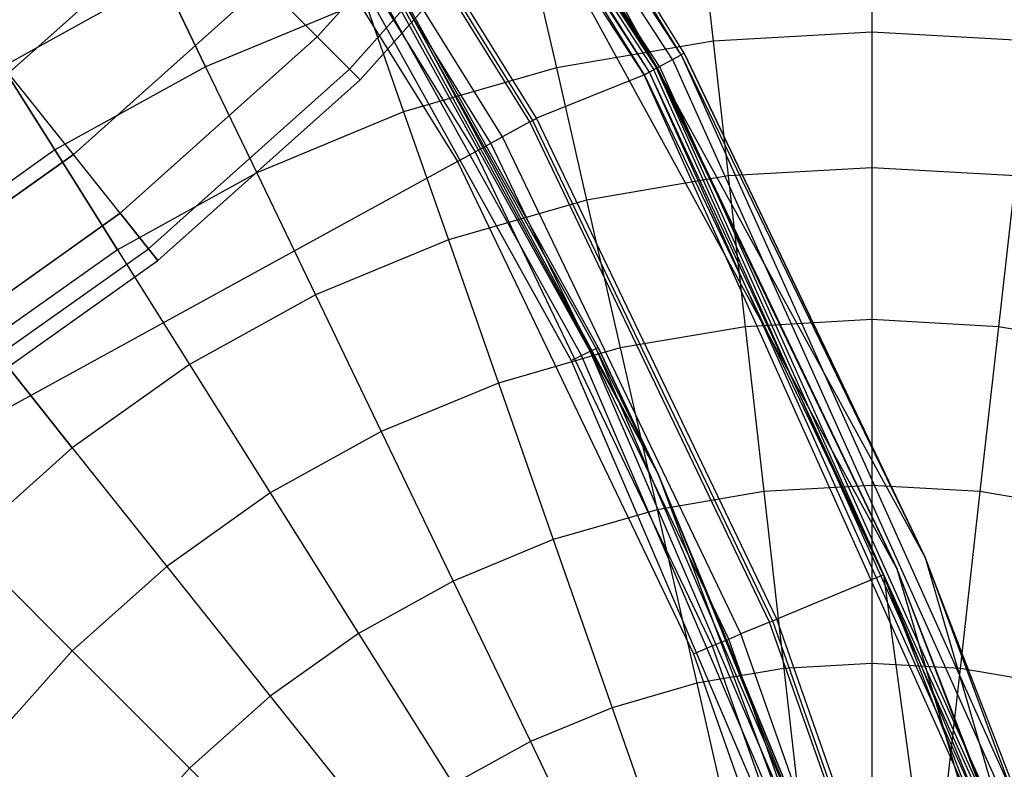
# Model space of a CAD drawing. Extents: x 0.2 to 44.2, y -21.9 to 24.
# Tile 208 of 239: x 35.4 to 38.6, y 6 to 8.5. Entities that reach past the tile are written whole.
import ezdxf

# ---------------------------------------------------------------- set-up
doc = ezdxf.new("R2010")
doc.units = 0
doc.header["$LTSCALE"] = 2.54
doc.layers.get('0').update_dxf_attribs({"color": 13, "linetype": 'CONTINUOUS'})

# ---------------------------------------------------------------- blocks, each defined once
blk = doc.blocks.new('KARO-10934_STL')
at = {"color": 0}
for p, q in [((37.5142, 8.3501, 126.2584), (36.0599, 10.5922, 126.2584)), ((37.5142, 8.3501, 126.2584), (36.0599, 10.5922, 126.2584)), ((37.5427, 8.3656, 126.2098), (36.0857, 10.6119, 126.2098)), ((37.5427, 8.3656, 126.2098), (36.0857, 10.6119, 126.2098)), ((36.0123, 10.5558, 126.1714), (37.4616, 8.3215, 126.1714)), ((36.0123, 10.5558, 126.1714), (37.4616, 8.3215, 126.1714)), ((37.4715, 8.3269, 126.291), (36.0213, 10.5627, 126.291)), ((37.4715, 8.3269, 126.291), (36.0213, 10.5627, 126.291)), ((37.4212, 8.2995, 126.3025), (35.9757, 10.5279, 126.3025)), ((37.4212, 8.2995, 126.3025), (35.9757, 10.5279, 126.3025)), ((37.4384, 8.3088, 126.1984), (35.9913, 10.5398, 126.1984)), ((37.4384, 8.3088, 126.1984), (35.9913, 10.5398, 126.1984)), ((36.0039, 10.5494, 126.1875), (37.4523, 8.3164, 126.1875)), ((36.0039, 10.5494, 126.1875), (37.4523, 8.3164, 126.1875)), ((36.5311, 10.0214, 124.285), (38.35, 6.7033, 124.285)), ((37.5427, 8.3656, 126.2098), (36.5311, 10.0214, 126.1525)), ((37.5427, 8.3656, 126.2098), (36.5311, 10.0214, 126.1525)), ((37.5527, 8.3711, 126.1525), (36.5311, 10.0214, 126.1525)), ((36.5311, 10.0214, 126.1525), (38.35, 6.7033, 124.285)), ((36.5311, 10.0214, 124.285), (38.35, 6.7033, 124.285)), ((36.5311, 10.0214, 126.1525), (38.35, 6.7033, 124.285)), ((37.5527, 8.3711, 126.1525), (36.5311, 10.0214, 126.1525)), ((37.4384, 8.3088, 126.1984), (36.4089, 9.9361, 126.2025)), ((37.4384, 8.3088, 126.1984), (36.4089, 9.9361, 126.2025)), ((37.4218, 8.2998, 126.2025), (36.4089, 9.9361, 126.2025)), ((37.4218, 8.2998, 126.2025), (36.4089, 9.9361, 126.2025)), ((38.2576, 6.665, 124.285), (36.4491, 9.9642, 124.285)), ((37.4649, 8.3233, 126.1525), (36.4491, 9.9642, 124.285)), ((38.2576, 6.665, 124.285), (36.4491, 9.9642, 124.285)), ((37.4649, 8.3233, 126.1525), (36.4491, 9.9642, 126.1525)), ((37.4649, 8.3233, 126.1525), (36.4491, 9.9642, 124.285)), ((36.4491, 9.9642, 126.1525), (37.4616, 8.3215, 126.1714)), ((36.4491, 9.9642, 126.1525), (37.4616, 8.3215, 126.1714)), ((37.4649, 8.3233, 126.1525), (36.4491, 9.9642, 126.1525)), ((36.0831, 9.7085, 126.1818), (37.0513, 8.149, 126.1818)), ((36.0831, 9.7085, 126.1818), (37.0513, 8.149, 126.1818)), ((37.065, 8.1565, 126.1937), (36.0959, 9.7175, 126.1937)), ((37.065, 8.1565, 126.1937), (36.0959, 9.7175, 126.1937)), ((37.0422, 8.144, 126.1649), (36.0746, 9.7026, 126.1649)), ((37.0422, 8.144, 126.1649), (36.0746, 9.7026, 126.1649)), ((36.9524, 8.0948, 125.9865), (35.9906, 9.6439, 125.9865)), ((36.9524, 8.0948, 125.9865), (35.9906, 9.6439, 125.9865)), ((36.914, 8.0737, 125.9335), (35.9548, 9.6188, 125.9335)), ((36.914, 8.0737, 125.9335), (35.9548, 9.6188, 125.9335)), ((35.9063, 9.585, 125.8986), (36.8622, 8.0453, 125.8986)), ((35.9063, 9.585, 125.8986), (36.8622, 8.0453, 125.8986)), ((35.851, 9.5464, 125.8858), (36.8031, 8.0129, 125.8858)), ((35.851, 9.5464, 125.8858), (36.8031, 8.0129, 125.8858)), ((36.3186, 9.0828, 125.9495), (37.4673, 6.979, 125.9495)), ((36.3186, 9.0828, 125.9495), (37.4673, 6.979, 125.9495)), ((37.2423, 7.3857, 124.3288), (36.4179, 8.8711, 124.3288)), ((37.2423, 7.3857, 124.3288), (36.4179, 8.8711, 124.3288)), ((37.2618, 7.3953, 124.3613), (36.4363, 8.8826, 124.3613)), ((37.2618, 7.3953, 124.3613), (36.4363, 8.8826, 124.3613)), ((37.2686, 7.3986, 124.3996), (36.4427, 8.8866, 124.3996)), ((36.4427, 8.8866, 124.3996), (37.4673, 6.979, 125.9495)), ((36.4427, 8.8866, 124.3996), (37.4673, 6.979, 125.9495)), ((37.2686, 7.3986, 124.3996), (36.4427, 8.8866, 124.3996)), ((36.3579, 8.8337, 124.2995), (37.1788, 7.3546, 124.2995)), ((36.3579, 8.8337, 124.2995), (37.1788, 7.3546, 124.2995)), ((37.2132, 7.3714, 124.3072), (36.3903, 8.8539, 124.3072)), ((37.2132, 7.3714, 124.3072), (36.3903, 8.8539, 124.3072)), ((37.4715, 8.3269, 126.291), (37.5142, 8.3501, 126.2584)), ((37.4715, 8.3269, 126.291), (37.5142, 8.3501, 126.2584)), ((37.5142, 8.3501, 126.2584), (37.5427, 8.3656, 126.2098)), ((37.5142, 8.3501, 126.2584), (37.5427, 8.3656, 126.2098)), ((37.5142, 8.3501, 126.2584), (38.6092, 5.9124, 126.2584)), ((37.5142, 8.3501, 126.2584), (38.6092, 5.9124, 126.2584)), ((37.5527, 8.3711, 126.1525), (37.5427, 8.3656, 126.2098)), ((37.5527, 8.3711, 126.1525), (37.5427, 8.3656, 126.2098)), ((37.5427, 8.3656, 126.2098), (38.35, 6.7033, 126.1525)), ((37.5427, 8.3656, 126.2098), (38.35, 6.7033, 126.1525)), ((37.5427, 8.3656, 126.2098), (38.6397, 5.9233, 126.2098)), ((37.5427, 8.3656, 126.2098), (38.6397, 5.9233, 126.2098)), ((38.35, 6.7033, 126.1525), (37.5527, 8.3711, 126.1525)), ((37.5527, 8.3711, 126.1525), (38.35, 6.7033, 124.285)), ((38.35, 6.7033, 126.1525), (37.5527, 8.3711, 126.1525)), ((37.5527, 8.3711, 126.1525), (38.35, 6.7033, 124.285)), ((37.4212, 8.2995, 126.3025), (37.4715, 8.3269, 126.291)), ((37.4212, 8.2995, 126.3025), (37.4715, 8.3269, 126.291)), ((37.4384, 8.3088, 126.1984), (37.4218, 8.2998, 126.2025)), ((37.4384, 8.3088, 126.1984), (37.4218, 8.2998, 126.2025)), ((37.4523, 8.3164, 126.1875), (37.4384, 8.3088, 126.1984)), ((37.4523, 8.3164, 126.1875), (37.4384, 8.3088, 126.1984)), ((38.5279, 5.8831, 126.1984), (37.4384, 8.3088, 126.1984)), ((38.5279, 5.8831, 126.1984), (37.4384, 8.3088, 126.1984)), ((38.2124, 6.6462, 126.2025), (37.4384, 8.3088, 126.1984)), ((38.2124, 6.6462, 126.2025), (37.4384, 8.3088, 126.1984)), ((37.4616, 8.3215, 126.1714), (37.4523, 8.3164, 126.1875)), ((37.4616, 8.3215, 126.1714), (37.4523, 8.3164, 126.1875)), ((38.5429, 5.8885, 126.1875), (37.4523, 8.3164, 126.1875)), ((38.5429, 5.8885, 126.1875), (37.4523, 8.3164, 126.1875)), ((37.4616, 8.3215, 126.1714), (37.4649, 8.3233, 126.1525)), ((37.4616, 8.3215, 126.1714), (37.4649, 8.3233, 126.1525)), ((38.2576, 6.665, 126.1525), (37.4616, 8.3215, 126.1714)), ((38.5528, 5.8921, 126.1714), (37.4616, 8.3215, 126.1714)), ((38.2576, 6.665, 126.1525), (37.4616, 8.3215, 126.1714)), ((38.5528, 5.8921, 126.1714), (37.4616, 8.3215, 126.1714)), ((38.2576, 6.665, 126.1525), (37.4649, 8.3233, 126.1525)), ((37.4649, 8.3233, 126.1525), (38.2576, 6.665, 124.285)), ((37.4649, 8.3233, 126.1525), (38.2576, 6.665, 124.285)), ((38.2576, 6.665, 126.1525), (37.4649, 8.3233, 126.1525)), ((37.4715, 8.3269, 126.291), (38.5635, 5.8959, 126.291)), ((37.4715, 8.3269, 126.291), (38.5635, 5.8959, 126.291)), ((37.4218, 8.2998, 126.2025), (37.065, 8.1565, 126.1937)), ((37.4218, 8.2998, 126.2025), (37.065, 8.1565, 126.1937)), ((38.5095, 5.8765, 126.3025), (37.4212, 8.2995, 126.3025)), ((38.5095, 5.8765, 126.3025), (37.4212, 8.2995, 126.3025)), ((38.2124, 6.6462, 126.2025), (37.4218, 8.2998, 126.2025)), ((38.2124, 6.6462, 126.2025), (37.4218, 8.2998, 126.2025)), ((37.0422, 8.144, 126.1649), (36.9524, 8.0948, 125.9865)), ((37.0422, 8.144, 126.1649), (36.9524, 8.0948, 125.9865)), ((37.0422, 8.144, 126.1649), (37.0513, 8.149, 126.1818)), ((37.0422, 8.144, 126.1649), (37.0513, 8.149, 126.1818)), ((37.8357, 6.49, 126.1649), (37.0422, 8.144, 126.1649)), ((37.8357, 6.49, 126.1649), (37.0422, 8.144, 126.1649)), ((37.0513, 8.149, 126.1818), (37.065, 8.1565, 126.1937)), ((37.0513, 8.149, 126.1818), (37.065, 8.1565, 126.1937)), ((37.0513, 8.149, 126.1818), (37.8452, 6.4939, 126.1818)), ((37.0513, 8.149, 126.1818), (37.8452, 6.4939, 126.1818)), ((37.8597, 6.4999, 126.1937), (37.065, 8.1565, 126.1937)), ((37.8597, 6.4999, 126.1937), (37.065, 8.1565, 126.1937)), ((36.914, 8.0737, 125.9335), (36.9524, 8.0948, 125.9865)), ((36.914, 8.0737, 125.9335), (36.9524, 8.0948, 125.9865)), ((37.741, 6.4507, 125.9865), (36.9524, 8.0948, 125.9865)), ((37.741, 6.4507, 125.9865), (36.9524, 8.0948, 125.9865)), ((36.8622, 8.0453, 125.8986), (36.914, 8.0737, 125.9335)), ((36.8622, 8.0453, 125.8986), (36.914, 8.0737, 125.9335)), ((37.7006, 6.434, 125.9335), (36.914, 8.0737, 125.9335)), ((37.7006, 6.434, 125.9335), (36.914, 8.0737, 125.9335)), ((36.8031, 8.0129, 125.8858), (22.1855, 0, 125.7675)), ((36.8031, 8.0129, 125.8858), (22.1855, 0, 125.7675)), ((36.8031, 8.0129, 125.8858), (36.8622, 8.0453, 125.8986)), ((36.8031, 8.0129, 125.8858), (36.8622, 8.0453, 125.8986)), ((36.8031, 8.0129, 125.8858), (37.5837, 6.3855, 125.8858)), ((36.8031, 8.0129, 125.8858), (37.5837, 6.3855, 125.8858)), ((36.8622, 8.0453, 125.8986), (37.646, 6.4113, 125.8986)), ((36.8622, 8.0453, 125.8986), (37.646, 6.4113, 125.8986)), ((37.2423, 7.3857, 124.3288), (37.2618, 7.3953, 124.3613)), ((37.2423, 7.3857, 124.3288), (37.2618, 7.3953, 124.3613)), ((37.2686, 7.3986, 124.3996), (37.2618, 7.3953, 124.3613)), ((37.2686, 7.3986, 124.3996), (37.2618, 7.3953, 124.3613)), ((37.4673, 6.979, 124.3996), (37.2618, 7.3953, 124.3613)), ((37.4673, 6.979, 124.3996), (37.2618, 7.3953, 124.3613)), ((37.9326, 5.8321, 124.3613), (37.2618, 7.3953, 124.3613)), ((37.9326, 5.8321, 124.3613), (37.2618, 7.3953, 124.3613)), ((37.4673, 6.979, 124.3996), (37.2686, 7.3986, 124.3996)), ((37.2686, 7.3986, 124.3996), (37.4673, 6.979, 125.9495)), ((37.2686, 7.3986, 124.3996), (37.4673, 6.979, 125.9495)), ((37.4673, 6.979, 124.3996), (37.2686, 7.3986, 124.3996)), ((37.1788, 7.3546, 124.2995), (37.2132, 7.3714, 124.3072)), ((37.1788, 7.3546, 124.2995), (37.2132, 7.3714, 124.3072)), ((37.2132, 7.3714, 124.3072), (37.2423, 7.3857, 124.3288)), ((37.2132, 7.3714, 124.3072), (37.2423, 7.3857, 124.3288)), ((37.8819, 5.8133, 124.3072), (37.2132, 7.3714, 124.3072)), ((37.8819, 5.8133, 124.3072), (37.2132, 7.3714, 124.3072)), ((37.9123, 5.8246, 124.3288), (37.2423, 7.3857, 124.3288)), ((37.9123, 5.8246, 124.3288), (37.2423, 7.3857, 124.3288)), ((37.1788, 7.3546, 124.2995), (37.846, 5.8, 124.2995)), ((37.1788, 7.3546, 124.2995), (37.846, 5.8, 124.2995)), ((37.4673, 6.979, 125.9495), (37.4673, 6.979, 124.3996)), ((37.4673, 6.979, 125.9495), (37.4673, 6.979, 124.3996)), ((37.4673, 6.979, 125.9495), (37.9397, 5.8347, 124.3996)), ((37.9397, 5.8347, 124.3996), (37.4673, 6.979, 124.3996)), ((37.4673, 6.979, 125.9495), (37.9397, 5.8347, 124.3996)), ((37.4673, 6.979, 125.9495), (38.305, 4.7331, 125.9495)), ((37.4673, 6.979, 125.9495), (38.305, 4.7331, 125.9495)), ((37.4673, 6.979, 124.3996), (37.9326, 5.8321, 124.3613)), ((37.4673, 6.979, 124.3996), (37.9326, 5.8321, 124.3613)), ((37.9397, 5.8347, 124.3996), (37.4673, 6.979, 124.3996)), ((38.35, 6.7033, 124.285), (39.4131, 3.0717, 124.285)), ((38.6504, 5.9272, 126.1525), (38.35, 6.7033, 126.1525)), ((38.35, 6.7033, 126.1525), (38.6397, 5.9233, 126.2098)), ((38.35, 6.7033, 126.1525), (38.6397, 5.9233, 126.2098)), ((38.35, 6.7033, 126.1525), (38.35, 6.7033, 124.285)), ((38.35, 6.7033, 126.1525), (38.35, 6.7033, 124.285)), ((38.6504, 5.9272, 126.1525), (38.35, 6.7033, 126.1525)), ((38.6504, 5.9272, 126.1525), (38.35, 6.7033, 124.285)), ((38.6504, 5.9272, 126.1525), (38.35, 6.7033, 124.285)), ((38.35, 6.7033, 124.285), (39.4131, 3.0717, 124.285)), ((38.2124, 6.6462, 126.2025), (37.8597, 6.4999, 126.1937)), ((38.2124, 6.6462, 126.2025), (37.8597, 6.4999, 126.1937)), ((38.5102, 5.8767, 126.2025), (38.2124, 6.6462, 126.2025)), ((38.2124, 6.6462, 126.2025), (38.5279, 5.8831, 126.1984)), ((38.2124, 6.6462, 126.2025), (38.5279, 5.8831, 126.1984)), ((38.2124, 6.6462, 126.2025), (38.4706, 4.7672, 126.1937)), ((38.5102, 5.8767, 126.2025), (38.2124, 6.6462, 126.2025)), ((38.2124, 6.6462, 126.2025), (38.4706, 4.7672, 126.1937)), ((39.3147, 3.0541, 124.285), (38.2576, 6.665, 124.285)), ((38.5563, 5.8933, 126.1525), (38.2576, 6.665, 124.285)), ((39.3147, 3.0541, 124.285), (38.2576, 6.665, 124.285)), ((38.5563, 5.8933, 126.1525), (38.2576, 6.665, 126.1525)), ((38.2576, 6.665, 126.1525), (38.2576, 6.665, 124.285)), ((38.5563, 5.8933, 126.1525), (38.2576, 6.665, 124.285)), ((38.2576, 6.665, 126.1525), (38.2576, 6.665, 124.285)), ((38.5563, 5.8933, 126.1525), (38.2576, 6.665, 126.1525)), ((38.5528, 5.8921, 126.1714), (38.2576, 6.665, 126.1525)), ((38.5528, 5.8921, 126.1714), (38.2576, 6.665, 126.1525)), ((37.8357, 6.49, 126.1649), (37.741, 6.4507, 125.9865)), ((37.8357, 6.49, 126.1649), (37.741, 6.4507, 125.9865)), ((37.8357, 6.49, 126.1649), (37.8452, 6.4939, 126.1818)), ((37.8357, 6.49, 126.1649), (37.8452, 6.4939, 126.1818)), ((38.4456, 4.7599, 126.1649), (37.8357, 6.49, 126.1649)), ((38.4456, 4.7599, 126.1649), (37.8357, 6.49, 126.1649)), ((37.8452, 6.4939, 126.1818), (37.8597, 6.4999, 126.1937)), ((37.8452, 6.4939, 126.1818), (37.8597, 6.4999, 126.1937)), ((37.8452, 6.4939, 126.1818), (38.4555, 4.7627, 126.1818)), ((37.8452, 6.4939, 126.1818), (38.4555, 4.7627, 126.1818)), ((38.4706, 4.7672, 126.1937), (37.8597, 6.4999, 126.1937)), ((38.4706, 4.7672, 126.1937), (37.8597, 6.4999, 126.1937)), ((37.7006, 6.434, 125.9335), (37.741, 6.4507, 125.9865)), ((37.7006, 6.434, 125.9335), (37.741, 6.4507, 125.9865)), ((38.3473, 4.7311, 125.9865), (37.741, 6.4507, 125.9865)), ((38.3473, 4.7311, 125.9865), (37.741, 6.4507, 125.9865)), ((37.646, 6.4113, 125.8986), (37.7006, 6.434, 125.9335)), ((37.646, 6.4113, 125.8986), (37.7006, 6.434, 125.9335)), ((38.3053, 4.7188, 125.9335), (37.7006, 6.434, 125.9335)), ((38.3053, 4.7188, 125.9335), (37.7006, 6.434, 125.9335)), ((37.5837, 6.3855, 125.8858), (37.646, 6.4113, 125.8986)), ((37.5837, 6.3855, 125.8858), (37.646, 6.4113, 125.8986)), ((37.5837, 6.3855, 125.8858), (38.1838, 4.6832, 125.8858)), ((37.5837, 6.3855, 125.8858), (38.1838, 4.6832, 125.8858)), ((37.646, 6.4113, 125.8986), (38.2486, 4.7022, 125.8986)), ((37.646, 6.4113, 125.8986), (38.2486, 4.7022, 125.8986))]:
    blk.add_line(p, q, dxfattribs=at)
blk = doc.blocks.new('GRUPUJ_1')
at = {"color": 0}
for p, q in [((36.1173, 30.3654, 31.1611), (36.7001, 31.0175, 31.1611)), ((36.1173, 30.3654, 34.7214), (36.7001, 31.0175, 34.7214)), ((36.1173, 30.3654, 34.7214), (36.7001, 31.0175, 34.7214)), ((36.1173, 30.3654, 31.1611), (36.7001, 31.0175, 31.1611)), ((36.2235, 30.2591, 32.0456), (36.8176, 30.9238, 32.0456)), ((36.2235, 30.2591, 33.837), (36.8176, 30.9238, 33.837)), ((36.2235, 30.2591, 33.837), (36.8176, 30.9238, 33.837)), ((36.2235, 30.2591, 32.0456), (36.8176, 30.9238, 32.0456)), ((36.2591, 30.2235, 32.9413), (36.8569, 30.8925, 32.9413)), ((36.2591, 30.2235, 32.9413), (36.8569, 30.8925, 32.9413)), ((35.0962, 30.2451, 36.4123), (35.6989, 30.7837, 36.4123)), ((35.0962, 30.2451, 36.4123), (35.6989, 30.7837, 36.4123)), ((35.6989, 30.7837, 29.4702), (35.0962, 30.2451, 29.4702)), ((35.6989, 30.7837, 29.4702), (35.0962, 30.2451, 29.4702)), ((37.9521, 30.7701, 16.2983), (37.9521, 30.3808, 16.847)), ((37.9521, 30.7701, 16.2983), (37.9521, 30.3808, 16.847)), ((37.9521, 30.7701, 9.9139), (37.9521, 30.3808, 9.3651)), ((37.9521, 30.7701, 9.9139), (37.9521, 30.3808, 9.3651)), ((37.3832, 30.7382, 16.2983), (37.4268, 30.3513, 16.847)), ((37.3832, 30.7382, 16.2983), (37.4268, 30.3513, 16.847)), ((37.3832, 30.7382, 9.9139), (37.4268, 30.3513, 9.3651)), ((37.3832, 30.7382, 9.9139), (37.4268, 30.3513, 9.3651)), ((36.8216, 30.6428, 16.2983), (36.9082, 30.2632, 16.847)), ((36.8216, 30.6428, 16.2983), (36.9082, 30.2632, 16.847)), ((36.8216, 30.6428, 9.9139), (36.9082, 30.2632, 9.3651)), ((36.8216, 30.6428, 9.9139), (36.9082, 30.2632, 9.3651)), ((35.6066, 30.5603, 15.7094), (35.076, 30.267, 15.7094)), ((35.6066, 30.5603, 15.7094), (35.076, 30.267, 15.7094)), ((35.6066, 30.5603, 10.5028), (35.076, 30.267, 10.5028)), ((35.6066, 30.5603, 10.5028), (35.076, 30.267, 10.5028)), ((35.6066, 30.5603, 15.7094), (35.7478, 30.267, 16.2983)), ((35.6066, 30.5603, 15.7094), (35.7478, 30.267, 16.2983)), ((35.7478, 30.267, 9.9139), (35.6066, 30.5603, 10.5028)), ((35.7478, 30.267, 9.9139), (35.6066, 30.5603, 10.5028)), ((35.3103, 29.9767, 35.5835), (35.9417, 30.541, 35.5835)), ((35.3103, 29.9767, 35.5835), (35.9417, 30.541, 35.5835)), ((35.9417, 30.541, 30.299), (35.3103, 29.9767, 30.299)), ((35.9417, 30.541, 30.299), (35.3103, 29.9767, 30.299)), ((36.1173, 30.3654, 34.7214), (35.9417, 30.541, 35.5835)), ((35.9417, 30.541, 30.299), (36.1173, 30.3654, 31.1611)), ((36.1173, 30.3654, 34.7214), (35.9417, 30.541, 35.5835)), ((35.9417, 30.541, 30.299), (36.1173, 30.3654, 31.1611)), ((36.2741, 30.4851, 16.2983), (35.7478, 30.267, 16.2983)), ((36.2741, 30.4851, 16.2983), (35.7478, 30.267, 16.2983)), ((36.2741, 30.4851, 9.9139), (35.7478, 30.267, 9.9139)), ((36.2741, 30.4851, 9.9139), (35.7478, 30.267, 9.9139)), ((36.2741, 30.4851, 16.2983), (36.4027, 30.1175, 16.847)), ((36.2741, 30.4851, 16.2983), (36.4027, 30.1175, 16.847)), ((36.2741, 30.4851, 9.9139), (36.4027, 30.1175, 9.3651)), ((36.2741, 30.4851, 9.9139), (36.4027, 30.1175, 9.3651)), ((35.4651, 29.7826, 34.7214), (36.1173, 30.3654, 34.7214)), ((35.4651, 29.7826, 34.7214), (36.1173, 30.3654, 34.7214)), ((35.4651, 29.7826, 31.1611), (36.1173, 30.3654, 31.1611)), ((35.4651, 29.7826, 31.1611), (36.1173, 30.3654, 31.1611)), ((36.2235, 30.2591, 33.837), (36.1173, 30.3654, 34.7214)), ((36.1173, 30.3654, 31.1611), (36.2235, 30.2591, 32.0456)), ((36.2235, 30.2591, 33.837), (36.1173, 30.3654, 34.7214)), ((36.1173, 30.3654, 31.1611), (36.2235, 30.2591, 32.0456)), ((37.9521, 30.3808, 16.847), (37.4268, 30.3513, 16.847)), ((37.9521, 30.3808, 16.847), (37.4268, 30.3513, 16.847)), ((37.9521, 30.3808, 9.3651), (37.4268, 30.3513, 9.3651)), ((37.9521, 30.3808, 9.3651), (37.4268, 30.3513, 9.3651)), ((38.4773, 30.3513, 16.847), (37.9521, 30.3808, 16.847)), ((37.9521, 30.3808, 16.847), (37.9521, 29.9324, 17.3487)), ((38.4773, 30.3513, 16.847), (37.9521, 30.3808, 16.847)), ((37.9521, 30.3808, 16.847), (37.9521, 29.9324, 17.3487)), ((38.4773, 30.3513, 9.3651), (37.9521, 30.3808, 9.3651)), ((38.4773, 30.3513, 9.3651), (37.9521, 30.3808, 9.3651)), ((37.9521, 30.3808, 9.3651), (37.9521, 29.9324, 8.8634)), ((37.9521, 30.3808, 9.3651), (37.9521, 29.9324, 8.8634)), ((37.4268, 30.3513, 16.847), (36.9082, 30.2632, 16.847)), ((37.4268, 30.3513, 16.847), (36.9082, 30.2632, 16.847)), ((37.4268, 30.3513, 9.3651), (36.9082, 30.2632, 9.3651)), ((37.4268, 30.3513, 9.3651), (36.9082, 30.2632, 9.3651)), ((37.4268, 30.3513, 16.847), (37.477, 29.9058, 17.3487)), ((37.4268, 30.3513, 16.847), (37.477, 29.9058, 17.3487)), ((37.4268, 30.3513, 9.3651), (37.477, 29.9058, 8.8634)), ((37.4268, 30.3513, 9.3651), (37.477, 29.9058, 8.8634)), ((35.076, 30.267, 15.7094), (35.2491, 29.9915, 16.2983)), ((35.076, 30.267, 15.7094), (35.2491, 29.9915, 16.2983)), ((35.2491, 29.9915, 9.9139), (35.076, 30.267, 10.5028)), ((35.2491, 29.9915, 9.9139), (35.076, 30.267, 10.5028)), ((35.7478, 30.267, 16.2983), (35.2491, 29.9915, 16.2983)), ((35.7478, 30.267, 16.2983), (35.2491, 29.9915, 16.2983)), ((35.7478, 30.267, 9.9139), (35.2491, 29.9915, 9.9139)), ((35.7478, 30.267, 9.9139), (35.2491, 29.9915, 9.9139)), ((35.7478, 30.267, 16.2983), (35.9167, 29.9162, 16.847)), ((35.7478, 30.267, 16.2983), (35.9167, 29.9162, 16.847)), ((35.7478, 30.267, 9.9139), (35.9167, 29.9162, 9.3651)), ((35.7478, 30.267, 9.9139), (35.9167, 29.9162, 9.3651)), ((36.9082, 30.2632, 16.847), (36.4027, 30.1175, 16.847)), ((36.9082, 30.2632, 16.847), (36.4027, 30.1175, 16.847)), ((36.9082, 30.2632, 9.3651), (36.4027, 30.1175, 9.3651)), ((36.9082, 30.2632, 9.3651), (36.4027, 30.1175, 9.3651)), ((36.9082, 30.2632, 16.847), (37.008, 29.8261, 17.3487)), ((36.9082, 30.2632, 16.847), (37.008, 29.8261, 17.3487)), ((36.9082, 30.2632, 9.3651), (37.008, 29.8261, 8.8634)), ((36.9082, 30.2632, 9.3651), (37.008, 29.8261, 8.8634)), ((35.3103, 29.9767, 35.5835), (35.0962, 30.2451, 36.4123)), ((35.3103, 29.9767, 35.5835), (35.0962, 30.2451, 36.4123)), ((35.3103, 29.9767, 30.299), (35.0962, 30.2451, 29.4702)), ((35.3103, 29.9767, 30.299), (35.0962, 30.2451, 29.4702)), ((35.5588, 29.6651, 32.0456), (36.2235, 30.2591, 32.0456)), ((35.5588, 29.6651, 33.837), (36.2235, 30.2591, 33.837)), ((35.5588, 29.6651, 33.837), (36.2235, 30.2591, 33.837)), ((35.5588, 29.6651, 32.0456), (36.2235, 30.2591, 32.0456)), ((36.2235, 30.2591, 32.0456), (36.2591, 30.2235, 32.9413)), ((36.2591, 30.2235, 32.9413), (36.2235, 30.2591, 33.837)), ((36.2591, 30.2235, 32.9413), (36.2235, 30.2591, 33.837)), ((36.2235, 30.2591, 32.0456), (36.2591, 30.2235, 32.9413)), ((35.5902, 29.6257, 32.9413), (36.2591, 30.2235, 32.9413)), ((35.5902, 29.6257, 32.9413), (36.2591, 30.2235, 32.9413)), ((36.4027, 30.1175, 16.847), (35.9167, 29.9162, 16.847)), ((36.4027, 30.1175, 16.847), (35.9167, 29.9162, 16.847)), ((36.4027, 30.1175, 9.3651), (35.9167, 29.9162, 9.3651)), ((36.4027, 30.1175, 9.3651), (35.9167, 29.9162, 9.3651)), ((36.4027, 30.1175, 16.847), (36.5508, 29.6944, 17.3487)), ((36.4027, 30.1175, 16.847), (36.5508, 29.6944, 17.3487)), ((36.4027, 30.1175, 9.3651), (36.5508, 29.6944, 8.8634)), ((36.4027, 30.1175, 9.3651), (36.5508, 29.6944, 8.8634)), ((34.6197, 29.4867, 35.5835), (35.3103, 29.9767, 35.5835)), ((34.6197, 29.4867, 35.5835), (35.3103, 29.9767, 35.5835)), ((35.3103, 29.9767, 30.299), (34.6197, 29.4867, 30.299)), ((35.3103, 29.9767, 30.299), (34.6197, 29.4867, 30.299)), ((35.2491, 29.9915, 16.2983), (34.7845, 29.6618, 16.2983)), ((35.2491, 29.9915, 16.2983), (34.7845, 29.6618, 16.2983)), ((35.2491, 29.9915, 9.9139), (34.7845, 29.6618, 9.9139)), ((35.2491, 29.9915, 9.9139), (34.7845, 29.6618, 9.9139)), ((35.2491, 29.9915, 16.2983), (35.4563, 29.6618, 16.847)), ((35.2491, 29.9915, 16.2983), (35.4563, 29.6618, 16.847)), ((35.4563, 29.6618, 9.3651), (35.2491, 29.9915, 9.9139)), ((35.4563, 29.6618, 9.3651), (35.2491, 29.9915, 9.9139)), ((35.4651, 29.7826, 34.7214), (35.3103, 29.9767, 35.5835)), ((35.4651, 29.7826, 34.7214), (35.3103, 29.9767, 35.5835)), ((35.4651, 29.7826, 31.1611), (35.3103, 29.9767, 30.299)), ((35.4651, 29.7826, 31.1611), (35.3103, 29.9767, 30.299)), ((35.9167, 29.9162, 16.847), (35.4563, 29.6618, 16.847)), ((35.9167, 29.9162, 16.847), (35.4563, 29.6618, 16.847)), ((35.9167, 29.9162, 9.3651), (35.4563, 29.6618, 9.3651)), ((35.9167, 29.9162, 9.3651), (35.4563, 29.6618, 9.3651)), ((35.9167, 29.9162, 16.847), (36.1112, 29.5123, 17.3487)), ((35.9167, 29.9162, 16.847), (36.1112, 29.5123, 17.3487)), ((35.9167, 29.9162, 9.3651), (36.1112, 29.5123, 8.8634)), ((35.9167, 29.9162, 9.3651), (36.1112, 29.5123, 8.8634)), ((37.477, 29.9058, 17.3487), (37.008, 29.8261, 17.3487)), ((37.477, 29.9058, 17.3487), (37.008, 29.8261, 17.3487)), ((37.477, 29.9058, 8.8634), (37.008, 29.8261, 8.8634)), ((37.477, 29.9058, 8.8634), (37.008, 29.8261, 8.8634)), ((37.9521, 29.9324, 17.3487), (37.477, 29.9058, 17.3487)), ((37.9521, 29.9324, 17.3487), (37.477, 29.9058, 17.3487)), ((37.9521, 29.9324, 8.8634), (37.477, 29.9058, 8.8634)), ((37.9521, 29.9324, 8.8634), (37.477, 29.9058, 8.8634)), ((37.477, 29.9058, 17.3487), (37.5332, 29.4072, 17.7971)), ((37.477, 29.9058, 17.3487), (37.5332, 29.4072, 17.7971)), ((37.477, 29.9058, 8.8634), (37.5332, 29.4072, 8.4151)), ((37.477, 29.9058, 8.8634), (37.5332, 29.4072, 8.4151)), ((38.4271, 29.9058, 17.3487), (37.9521, 29.9324, 17.3487)), ((38.4271, 29.9058, 17.3487), (37.9521, 29.9324, 17.3487)), ((37.9521, 29.9324, 17.3487), (37.9521, 29.4307, 17.7971)), ((37.9521, 29.9324, 17.3487), (37.9521, 29.4307, 17.7971)), ((38.4271, 29.9058, 8.8634), (37.9521, 29.9324, 8.8634)), ((37.9521, 29.9324, 8.8634), (37.9521, 29.4307, 8.4151)), ((38.4271, 29.9058, 8.8634), (37.9521, 29.9324, 8.8634)), ((37.9521, 29.9324, 8.8634), (37.9521, 29.4307, 8.4151)), ((38.4271, 29.9058, 17.3487), (38.3709, 29.4072, 17.7971)), ((38.4271, 29.9058, 17.3487), (38.3709, 29.4072, 17.7971)), ((38.4271, 29.9058, 8.8634), (38.3709, 29.4072, 8.4151)), ((38.4271, 29.9058, 8.8634), (38.3709, 29.4072, 8.4151)), ((37.008, 29.8261, 17.3487), (36.5508, 29.6944, 17.3487)), ((37.008, 29.8261, 17.3487), (36.5508, 29.6944, 17.3487)), ((37.008, 29.8261, 8.8634), (36.5508, 29.6944, 8.8634)), ((37.008, 29.8261, 8.8634), (36.5508, 29.6944, 8.8634)), ((37.008, 29.8261, 17.3487), (37.1196, 29.3369, 17.7971)), ((37.008, 29.8261, 17.3487), (37.1196, 29.3369, 17.7971)), ((37.008, 29.8261, 8.8634), (37.1196, 29.3369, 8.4151)), ((37.008, 29.8261, 8.8634), (37.1196, 29.3369, 8.4151)), ((35.4651, 29.7826, 31.1611), (34.7518, 29.2764, 31.1611)), ((34.7518, 29.2764, 34.7214), (35.4651, 29.7826, 34.7214)), ((34.7518, 29.2764, 34.7214), (35.4651, 29.7826, 34.7214)), ((35.4651, 29.7826, 31.1611), (34.7518, 29.2764, 31.1611)), ((35.4651, 29.7826, 31.1611), (35.5588, 29.6651, 32.0456)), ((35.5588, 29.6651, 33.837), (35.4651, 29.7826, 34.7214)), ((35.5588, 29.6651, 33.837), (35.4651, 29.7826, 34.7214)), ((35.4651, 29.7826, 31.1611), (35.5588, 29.6651, 32.0456)), ((36.5508, 29.6944, 17.3487), (36.1112, 29.5123, 17.3487)), ((36.5508, 29.6944, 17.3487), (36.1112, 29.5123, 17.3487)), ((36.5508, 29.6944, 8.8634), (36.1112, 29.5123, 8.8634)), ((36.5508, 29.6944, 8.8634), (36.1112, 29.5123, 8.8634)), ((36.5508, 29.6944, 17.3487), (36.7165, 29.2208, 17.7971)), ((36.5508, 29.6944, 17.3487), (36.7165, 29.2208, 17.7971)), ((36.5508, 29.6944, 8.8634), (36.7165, 29.2208, 8.4151)), ((36.5508, 29.6944, 8.8634), (36.7165, 29.2208, 8.4151)), ((34.8318, 29.1492, 33.837), (35.5588, 29.6651, 33.837)), ((34.8318, 29.1492, 32.0456), (35.5588, 29.6651, 32.0456)), ((34.8318, 29.1492, 32.0456), (35.5588, 29.6651, 32.0456)), ((34.8318, 29.1492, 33.837), (35.5588, 29.6651, 33.837)), ((35.4563, 29.6618, 16.847), (35.0273, 29.3574, 16.847)), ((35.4563, 29.6618, 16.847), (35.0273, 29.3574, 16.847)), ((35.4563, 29.6618, 9.3651), (35.0273, 29.3574, 9.3651)), ((35.4563, 29.6618, 9.3651), (35.0273, 29.3574, 9.3651)), ((35.4563, 29.6618, 16.847), (35.6948, 29.2821, 17.3487)), ((35.4563, 29.6618, 16.847), (35.6948, 29.2821, 17.3487)), ((35.4563, 29.6618, 9.3651), (35.6948, 29.2821, 8.8634)), ((35.4563, 29.6618, 9.3651), (35.6948, 29.2821, 8.8634)), ((35.5902, 29.6257, 32.9413), (35.5588, 29.6651, 33.837)), ((35.5588, 29.6651, 32.0456), (35.5902, 29.6257, 32.9413)), ((35.5588, 29.6651, 32.0456), (35.5902, 29.6257, 32.9413)), ((35.5902, 29.6257, 32.9413), (35.5588, 29.6651, 33.837)), ((34.8585, 29.1066, 32.9413), (35.5902, 29.6257, 32.9413)), ((34.8585, 29.1066, 32.9413), (35.5902, 29.6257, 32.9413)), ((36.1112, 29.5123, 17.3487), (35.6948, 29.2821, 17.3487)), ((36.1112, 29.5123, 17.3487), (35.6948, 29.2821, 17.3487)), ((36.1112, 29.5123, 8.8634), (35.6948, 29.2821, 8.8634)), ((36.1112, 29.5123, 8.8634), (35.6948, 29.2821, 8.8634)), ((36.1112, 29.5123, 17.3487), (36.3289, 29.0603, 17.7971)), ((36.1112, 29.5123, 17.3487), (36.3289, 29.0603, 17.7971)), ((36.1112, 29.5123, 8.8634), (36.3289, 29.0603, 8.4151)), ((36.1112, 29.5123, 8.8634), (36.3289, 29.0603, 8.4151)), ((37.9521, 29.4307, 17.7971), (37.5332, 29.4072, 17.7971)), ((37.9521, 29.4307, 17.7971), (37.5332, 29.4072, 17.7971)), ((37.9521, 29.4307, 8.4151), (37.5332, 29.4072, 8.4151)), ((37.9521, 29.4307, 8.4151), (37.5332, 29.4072, 8.4151)), ((38.3709, 29.4072, 17.7971), (37.9521, 29.4307, 17.7971)), ((38.3709, 29.4072, 17.7971), (37.9521, 29.4307, 17.7971)), ((37.9521, 29.4307, 17.7971), (37.9521, 28.882, 18.1864)), ((37.9521, 29.4307, 17.7971), (37.9521, 28.882, 18.1864)), ((37.9521, 29.4307, 8.4151), (37.9521, 28.882, 8.0257)), ((38.3709, 29.4072, 8.4151), (37.9521, 29.4307, 8.4151)), ((38.3709, 29.4072, 8.4151), (37.9521, 29.4307, 8.4151)), ((37.9521, 29.4307, 8.4151), (37.9521, 28.882, 8.0257)), ((37.5332, 29.4072, 17.7971), (37.1196, 29.3369, 17.7971)), ((37.5332, 29.4072, 17.7971), (37.1196, 29.3369, 17.7971)), ((37.5332, 29.4072, 8.4151), (37.1196, 29.3369, 8.4151)), ((37.5332, 29.4072, 8.4151), (37.1196, 29.3369, 8.4151)), ((37.5332, 29.4072, 17.7971), (37.5946, 28.8619, 18.1864)), ((37.5332, 29.4072, 17.7971), (37.5946, 28.8619, 18.1864)), ((37.5332, 29.4072, 8.4151), (37.5946, 28.8619, 8.0257)), ((37.5332, 29.4072, 8.4151), (37.5946, 28.8619, 8.0257)), ((38.3709, 29.4072, 17.7971), (38.3095, 28.8619, 18.1864)), ((38.3709, 29.4072, 17.7971), (38.3095, 28.8619, 18.1864)), ((38.3709, 29.4072, 8.4151), (38.3095, 28.8619, 8.0257)), ((38.3709, 29.4072, 8.4151), (38.3095, 28.8619, 8.0257)), ((38.7845, 29.3369, 17.7971), (38.3709, 29.4072, 17.7971)), ((38.7845, 29.3369, 17.7971), (38.3709, 29.4072, 17.7971)), ((38.7845, 29.3369, 8.4151), (38.3709, 29.4072, 8.4151)), ((38.7845, 29.3369, 8.4151), (38.3709, 29.4072, 8.4151)), ((35.0273, 29.3574, 16.847), (35.3068, 29.0068, 17.3487)), ((35.0273, 29.3574, 16.847), (35.3068, 29.0068, 17.3487)), ((35.3068, 29.0068, 8.8634), (35.0273, 29.3574, 9.3651)), ((35.3068, 29.0068, 8.8634), (35.0273, 29.3574, 9.3651)), ((37.1196, 29.3369, 17.7971), (36.7165, 29.2208, 17.7971)), ((37.1196, 29.3369, 17.7971), (36.7165, 29.2208, 17.7971)), ((37.1196, 29.3369, 8.4151), (36.7165, 29.2208, 8.4151)), ((37.1196, 29.3369, 8.4151), (36.7165, 29.2208, 8.4151)), ((37.1196, 29.3369, 17.7971), (37.2417, 28.802, 18.1864)), ((37.1196, 29.3369, 17.7971), (37.2417, 28.802, 18.1864)), ((37.1196, 29.3369, 8.4151), (37.2417, 28.802, 8.0257)), ((37.1196, 29.3369, 8.4151), (37.2417, 28.802, 8.0257)), ((35.6948, 29.2821, 17.3487), (35.3068, 29.0068, 17.3487)), ((35.6948, 29.2821, 17.3487), (35.3068, 29.0068, 17.3487)), ((35.6948, 29.2821, 8.8634), (35.3068, 29.0068, 8.8634)), ((35.6948, 29.2821, 8.8634), (35.3068, 29.0068, 8.8634)), ((35.6948, 29.2821, 17.3487), (35.9618, 28.8573, 17.7971)), ((35.6948, 29.2821, 17.3487), (35.9618, 28.8573, 17.7971)), ((35.6948, 29.2821, 8.8634), (35.9618, 28.8573, 8.4151)), ((35.6948, 29.2821, 8.8634), (35.9618, 28.8573, 8.4151)), ((36.7165, 29.2208, 17.7971), (36.3289, 29.0603, 17.7971)), ((36.7165, 29.2208, 17.7971), (36.3289, 29.0603, 17.7971)), ((36.7165, 29.2208, 8.4151), (36.3289, 29.0603, 8.4151)), ((36.7165, 29.2208, 8.4151), (36.3289, 29.0603, 8.4151)), ((36.7165, 29.2208, 17.7971), (36.8977, 28.7029, 18.1864)), ((36.7165, 29.2208, 17.7971), (36.8977, 28.7029, 18.1864)), ((36.7165, 29.2208, 8.4151), (36.8977, 28.7029, 8.0257)), ((36.7165, 29.2208, 8.4151), (36.8977, 28.7029, 8.0257)), ((36.3289, 29.0603, 17.7971), (35.9618, 28.8573, 17.7971)), ((36.3289, 29.0603, 17.7971), (35.9618, 28.8573, 17.7971)), ((36.3289, 29.0603, 8.4151), (35.9618, 28.8573, 8.4151)), ((36.3289, 29.0603, 8.4151), (35.9618, 28.8573, 8.4151)), ((36.3289, 29.0603, 17.7971), (36.567, 28.5659, 18.1864)), ((36.3289, 29.0603, 17.7971), (36.567, 28.5659, 18.1864)), ((36.3289, 29.0603, 8.4151), (36.567, 28.5659, 8.0257)), ((36.3289, 29.0603, 8.4151), (36.567, 28.5659, 8.0257)), ((35.3068, 29.0068, 17.3487), (34.9521, 28.6898, 17.3487)), ((35.3068, 29.0068, 17.3487), (34.9521, 28.6898, 17.3487)), ((35.3068, 29.0068, 8.8634), (34.9521, 28.6898, 8.8634)), ((35.3068, 29.0068, 8.8634), (34.9521, 28.6898, 8.8634)), ((35.3068, 29.0068, 17.3487), (35.6196, 28.6146, 17.7971)), ((35.3068, 29.0068, 17.3487), (35.6196, 28.6146, 17.7971)), ((35.3068, 29.0068, 8.8634), (35.6196, 28.6146, 8.4151)), ((35.3068, 29.0068, 8.8634), (35.6196, 28.6146, 8.4151)), ((37.5946, 28.8619, 18.1864), (37.2417, 28.802, 18.1864)), ((37.5946, 28.8619, 18.1864), (37.2417, 28.802, 18.1864)), ((37.5946, 28.8619, 8.0257), (37.2417, 28.802, 8.0257)), ((37.5946, 28.8619, 8.0257), (37.2417, 28.802, 8.0257)), ((37.9521, 28.882, 18.1864), (37.5946, 28.8619, 18.1864)), ((37.9521, 28.882, 18.1864), (37.5946, 28.8619, 18.1864)), ((37.9521, 28.882, 8.0257), (37.5946, 28.8619, 8.0257)), ((37.9521, 28.882, 8.0257), (37.5946, 28.8619, 8.0257)), ((37.5946, 28.8619, 18.1864), (37.6606, 28.2767, 18.5119)), ((37.5946, 28.8619, 18.1864), (37.6606, 28.2767, 18.5119)), ((37.5946, 28.8619, 8.0257), (37.6606, 28.2767, 7.7003)), ((37.5946, 28.8619, 8.0257), (37.6606, 28.2767, 7.7003)), ((38.3095, 28.8619, 18.1864), (37.9521, 28.882, 18.1864)), ((37.9521, 28.882, 18.1864), (37.9521, 28.2931, 18.5119)), ((37.9521, 28.882, 18.1864), (37.9521, 28.2931, 18.5119)), ((38.3095, 28.8619, 18.1864), (37.9521, 28.882, 18.1864)), ((38.3095, 28.8619, 8.0257), (37.9521, 28.882, 8.0257)), ((37.9521, 28.882, 8.0257), (37.9521, 28.2931, 7.7003)), ((37.9521, 28.882, 8.0257), (37.9521, 28.2931, 7.7003)), ((38.3095, 28.8619, 8.0257), (37.9521, 28.882, 8.0257)), ((38.3095, 28.8619, 18.1864), (38.2435, 28.2767, 18.5119)), ((38.3095, 28.8619, 18.1864), (38.2435, 28.2767, 18.5119)), ((38.3095, 28.8619, 8.0257), (38.2435, 28.2767, 7.7003)), ((38.3095, 28.8619, 8.0257), (38.2435, 28.2767, 7.7003)), ((38.6624, 28.802, 18.1864), (38.3095, 28.8619, 18.1864)), ((38.6624, 28.802, 18.1864), (38.3095, 28.8619, 18.1864)), ((38.6624, 28.802, 8.0257), (38.3095, 28.8619, 8.0257)), ((38.6624, 28.802, 8.0257), (38.3095, 28.8619, 8.0257)), ((35.9618, 28.8573, 17.7971), (35.6196, 28.6146, 17.7971)), ((35.9618, 28.8573, 17.7971), (35.6196, 28.6146, 17.7971)), ((35.9618, 28.8573, 8.4151), (35.6196, 28.6146, 8.4151)), ((35.9618, 28.8573, 8.4151), (35.6196, 28.6146, 8.4151)), ((35.9618, 28.8573, 17.7971), (36.2537, 28.3927, 18.1864)), ((35.9618, 28.8573, 17.7971), (36.2537, 28.3927, 18.1864)), ((35.9618, 28.8573, 8.4151), (36.2537, 28.3927, 8.0257)), ((35.9618, 28.8573, 8.4151), (36.2537, 28.3927, 8.0257)), ((37.2417, 28.802, 18.1864), (36.8977, 28.7029, 18.1864)), ((37.2417, 28.802, 18.1864), (36.8977, 28.7029, 18.1864)), ((37.2417, 28.802, 8.0257), (36.8977, 28.7029, 8.0257)), ((37.2417, 28.802, 8.0257), (36.8977, 28.7029, 8.0257)), ((37.2417, 28.802, 18.1864), (37.3728, 28.2278, 18.5119)), ((37.2417, 28.802, 18.1864), (37.3728, 28.2278, 18.5119)), ((37.2417, 28.802, 8.0257), (37.3728, 28.2278, 7.7003)), ((37.2417, 28.802, 8.0257), (37.3728, 28.2278, 7.7003)), ((36.8977, 28.7029, 18.1864), (36.567, 28.5659, 18.1864)), ((36.8977, 28.7029, 18.1864), (36.567, 28.5659, 18.1864)), ((36.8977, 28.7029, 8.0257), (36.567, 28.5659, 8.0257)), ((36.8977, 28.7029, 8.0257), (36.567, 28.5659, 8.0257)), ((36.8977, 28.7029, 18.1864), (37.0922, 28.147, 18.5119)), ((36.8977, 28.7029, 18.1864), (37.0922, 28.147, 18.5119)), ((36.8977, 28.7029, 8.0257), (37.0922, 28.147, 7.7003)), ((36.8977, 28.7029, 8.0257), (37.0922, 28.147, 7.7003)), ((34.9521, 28.6898, 17.3487), (35.3068, 28.335, 17.7971)), ((34.9521, 28.6898, 17.3487), (35.3068, 28.335, 17.7971)), ((35.3068, 28.335, 8.4151), (34.9521, 28.6898, 8.8634)), ((35.3068, 28.335, 8.4151), (34.9521, 28.6898, 8.8634)), ((35.6196, 28.6146, 17.7971), (35.3068, 28.335, 17.7971)), ((35.6196, 28.6146, 17.7971), (35.3068, 28.335, 17.7971)), ((35.6196, 28.6146, 8.4151), (35.3068, 28.335, 8.4151)), ((35.6196, 28.6146, 8.4151), (35.3068, 28.335, 8.4151)), ((35.6196, 28.6146, 17.7971), (35.9618, 28.1856, 18.1864)), ((35.6196, 28.6146, 17.7971), (35.9618, 28.1856, 18.1864)), ((35.6196, 28.6146, 8.4151), (35.9618, 28.1856, 8.0257)), ((35.6196, 28.6146, 8.4151), (35.9618, 28.1856, 8.0257)), ((36.567, 28.5659, 18.1864), (36.2537, 28.3927, 18.1864)), ((36.567, 28.5659, 18.1864), (36.2537, 28.3927, 18.1864)), ((36.567, 28.5659, 8.0257), (36.2537, 28.3927, 8.0257)), ((36.567, 28.5659, 8.0257), (36.2537, 28.3927, 8.0257)), ((36.567, 28.5659, 18.1864), (36.8225, 28.0353, 18.5119)), ((36.567, 28.5659, 18.1864), (36.8225, 28.0353, 18.5119)), ((36.567, 28.5659, 8.0257), (36.8225, 28.0353, 7.7003)), ((36.567, 28.5659, 8.0257), (36.8225, 28.0353, 7.7003)), ((36.2537, 28.3927, 18.1864), (35.9618, 28.1856, 18.1864)), ((36.2537, 28.3927, 18.1864), (35.9618, 28.1856, 18.1864)), ((36.2537, 28.3927, 8.0257), (35.9618, 28.1856, 8.0257)), ((36.2537, 28.3927, 8.0257), (35.9618, 28.1856, 8.0257)), ((36.2537, 28.3927, 18.1864), (36.567, 27.8941, 18.5119)), ((36.2537, 28.3927, 18.1864), (36.567, 27.8941, 18.5119)), ((36.2537, 28.3927, 8.0257), (36.567, 27.8941, 7.7003)), ((36.2537, 28.3927, 8.0257), (36.567, 27.8941, 7.7003)), ((35.3068, 28.335, 17.7971), (35.0273, 28.0222, 17.7971)), ((35.3068, 28.335, 17.7971), (35.0273, 28.0222, 17.7971)), ((35.3068, 28.335, 8.4151), (35.0273, 28.0222, 8.4151)), ((35.3068, 28.335, 8.4151), (35.0273, 28.0222, 8.4151)), ((35.3068, 28.335, 17.7971), (35.6948, 27.947, 18.1864)), ((35.3068, 28.335, 17.7971), (35.6948, 27.947, 18.1864)), ((35.3068, 28.335, 8.4151), (35.6948, 27.947, 8.0257)), ((35.3068, 28.335, 8.4151), (35.6948, 27.947, 8.0257)), ((37.6606, 28.2767, 18.5119), (37.3728, 28.2278, 18.5119)), ((37.6606, 28.2767, 18.5119), (37.3728, 28.2278, 18.5119)), ((37.6606, 28.2767, 7.7003), (37.3728, 28.2278, 7.7003)), ((37.6606, 28.2767, 7.7003), (37.3728, 28.2278, 7.7003)), ((37.9521, 28.2931, 18.5119), (37.6606, 28.2767, 18.5119)), ((37.9521, 28.2931, 18.5119), (37.6606, 28.2767, 18.5119)), ((37.9521, 28.2931, 7.7003), (37.6606, 28.2767, 7.7003)), ((37.9521, 28.2931, 7.7003), (37.6606, 28.2767, 7.7003)), ((37.6606, 28.2767, 18.5119), (37.7302, 27.659, 18.7694)), ((37.6606, 28.2767, 18.5119), (37.7302, 27.659, 18.7694)), ((37.6606, 28.2767, 7.7003), (37.7302, 27.659, 7.4428)), ((37.6606, 28.2767, 7.7003), (37.7302, 27.659, 7.4428)), ((38.2435, 28.2767, 18.5119), (37.9521, 28.2931, 18.5119)), ((37.9521, 28.2931, 18.5119), (37.9521, 27.6715, 18.7694)), ((38.2435, 28.2767, 18.5119), (37.9521, 28.2931, 18.5119)), ((37.9521, 28.2931, 18.5119), (37.9521, 27.6715, 18.7694)), ((38.2435, 28.2767, 7.7003), (37.9521, 28.2931, 7.7003)), ((37.9521, 28.2931, 7.7003), (37.9521, 27.6715, 7.4428)), ((38.2435, 28.2767, 7.7003), (37.9521, 28.2931, 7.7003)), ((37.9521, 28.2931, 7.7003), (37.9521, 27.6715, 7.4428)), ((38.2435, 28.2767, 18.5119), (38.1739, 27.659, 18.7694)), ((38.2435, 28.2767, 18.5119), (38.1739, 27.659, 18.7694)), ((38.2435, 28.2767, 7.7003), (38.1739, 27.659, 7.4428)), ((38.2435, 28.2767, 7.7003), (38.1739, 27.659, 7.4428)), ((38.5313, 28.2278, 18.5119), (38.2435, 28.2767, 18.5119)), ((38.5313, 28.2278, 18.5119), (38.2435, 28.2767, 18.5119)), ((38.5313, 28.2278, 7.7003), (38.2435, 28.2767, 7.7003)), ((38.5313, 28.2278, 7.7003), (38.2435, 28.2767, 7.7003)), ((37.3728, 28.2278, 18.5119), (37.0922, 28.147, 18.5119)), ((37.3728, 28.2278, 18.5119), (37.0922, 28.147, 18.5119)), ((37.3728, 28.2278, 7.7003), (37.0922, 28.147, 7.7003)), ((37.3728, 28.2278, 7.7003), (37.0922, 28.147, 7.7003)), ((37.3728, 28.2278, 18.5119), (37.5111, 27.6218, 18.7694)), ((37.3728, 28.2278, 18.5119), (37.5111, 27.6218, 18.7694)), ((37.3728, 28.2278, 7.7003), (37.5111, 27.6218, 7.4428)), ((37.3728, 28.2278, 7.7003), (37.5111, 27.6218, 7.4428)), ((35.9618, 28.1856, 18.1864), (35.6948, 27.947, 18.1864)), ((35.9618, 28.1856, 18.1864), (35.6948, 27.947, 18.1864)), ((35.9618, 28.1856, 8.0257), (35.6948, 27.947, 8.0257)), ((35.9618, 28.1856, 8.0257), (35.6948, 27.947, 8.0257)), ((35.9618, 28.1856, 18.1864), (36.3289, 27.7251, 18.5119)), ((35.9618, 28.1856, 18.1864), (36.3289, 27.7251, 18.5119)), ((35.9618, 28.1856, 8.0257), (36.3289, 27.7251, 7.7003)), ((35.9618, 28.1856, 8.0257), (36.3289, 27.7251, 7.7003)), ((37.0922, 28.147, 18.5119), (36.8225, 28.0353, 18.5119)), ((37.0922, 28.147, 18.5119), (36.8225, 28.0353, 18.5119)), ((37.0922, 28.147, 7.7003), (36.8225, 28.0353, 7.7003)), ((37.0922, 28.147, 7.7003), (36.8225, 28.0353, 7.7003)), ((37.0922, 28.147, 18.5119), (37.2975, 27.5603, 18.7694)), ((37.0922, 28.147, 18.5119), (37.2975, 27.5603, 18.7694)), ((37.0922, 28.147, 7.7003), (37.2975, 27.5603, 7.4428)), ((37.0922, 28.147, 7.7003), (37.2975, 27.5603, 7.4428)), ((36.8225, 28.0353, 18.5119), (36.567, 27.8941, 18.5119)), ((36.8225, 28.0353, 18.5119), (36.567, 27.8941, 18.5119)), ((36.8225, 28.0353, 7.7003), (36.567, 27.8941, 7.7003)), ((36.8225, 28.0353, 7.7003), (36.567, 27.8941, 7.7003)), ((36.8225, 28.0353, 18.5119), (37.0922, 27.4752, 18.7694)), ((36.8225, 28.0353, 18.5119), (37.0922, 27.4752, 18.7694)), ((36.8225, 28.0353, 7.7003), (37.0922, 27.4752, 7.4428)), ((36.8225, 28.0353, 7.7003), (37.0922, 27.4752, 7.4428)), ((35.6948, 27.947, 18.1864), (35.4563, 27.6801, 18.1864)), ((35.6948, 27.947, 18.1864), (35.4563, 27.6801, 18.1864)), ((35.6948, 27.947, 8.0257), (35.4563, 27.6801, 8.0257)), ((35.6948, 27.947, 8.0257), (35.4563, 27.6801, 8.0257)), ((35.6948, 27.947, 18.1864), (36.1112, 27.5306, 18.5119)), ((35.6948, 27.947, 18.1864), (36.1112, 27.5306, 18.5119)), ((35.6948, 27.947, 8.0257), (36.1112, 27.5306, 7.7003)), ((35.6948, 27.947, 8.0257), (36.1112, 27.5306, 7.7003))]:
    blk.add_line(p, q, dxfattribs=at)
blk = doc.blocks.new('GRUPUJ_3')
at = {"color": 0}
for name, p in [('GRUPUJ_1', (0, 0)), ('KARO-10934_STL', (-0.2222, 21.9402, -1.2505))]:
    blk.add_blockref(name, p, dxfattribs=at)

msp = doc.modelspace()

# ---------------------------------------------------------------- block references
at = {"color": 0}
msp.add_blockref('GRUPUJ_3', (0.2222, -21.9402, 1.2505), dxfattribs=at)

doc.saveas('drawing.dxf')
